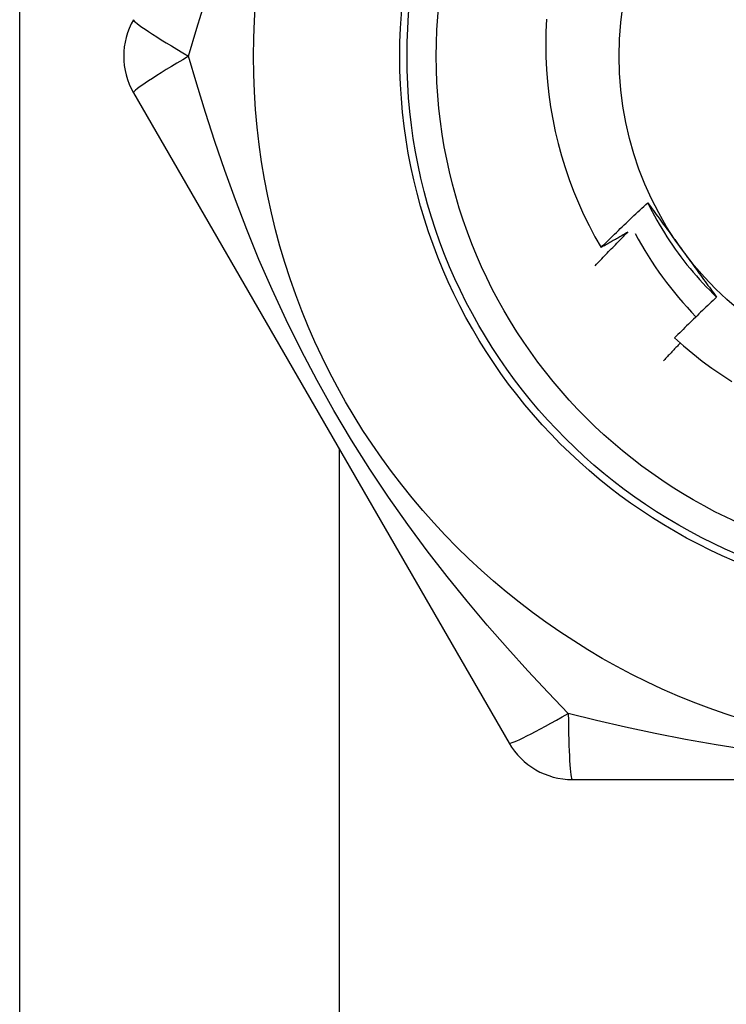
# Model space of a CAD drawing. Header units: inches. Extents: x 6 to 173, y 11 to 93.
# Tile 45 of 214: x 7.239 to 7.43, y 45.747 to 46.012. Entities that reach past the tile are written whole.
import ezdxf

# ---------------------------------------------------------------- set-up
doc = ezdxf.new("R2010")
doc.units = ezdxf.units.IN
doc.header["$MEASUREMENT"] = 0
doc.layers.add('Visible Edges(ANSI)', color=7, linetype='Continuous', lineweight=25)
doc.layers.add('Visible Tangent Edges(ANSI)', color=7, linetype='Continuous', lineweight=25)

msp = doc.modelspace()

# ---------------------------------------------------------------- linework, layer by layer
at = {"layer": 'Visible Edges(ANSI)'}
for p, q in [((7.239448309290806, 44.58833027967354), (7.239448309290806, 47.41633027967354)), ((7.270100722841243, 45.99248769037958), (7.371250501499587, 45.81729107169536)), ((7.388298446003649, 45.80744838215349), (7.590598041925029, 45.80744836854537))]:
    msp.add_line(p, q, dxfattribs=at)
at = {"layer": 'Visible Edges(ANSI)', "flags": 128}
for points in [[(7.381347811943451, 46.01227739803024), (7.381187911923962, 46.00890080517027), (7.38113334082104, 46.00551661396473), (7.381184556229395, 46.00213160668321), (7.381341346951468, 45.99875426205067), (7.381603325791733, 45.99538707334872), (7.381970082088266, 45.99203249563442), (7.382441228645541, 45.98869298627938), (7.383016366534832, 45.98537100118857), (7.383695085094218, 45.9820689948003), (7.384476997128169, 45.97878942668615), (7.385361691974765, 45.97553475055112), (7.386348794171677, 45.97230742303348), (7.387437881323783, 45.96910990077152), (7.388628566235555, 45.9659446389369), (7.389919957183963, 45.96281526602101), (7.391308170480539, 45.95973144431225), (7.392791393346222, 45.95669662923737), (7.394368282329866, 45.95371298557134), (7.396037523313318, 45.95078268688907)], [(7.396037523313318, 45.95078268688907), (7.396550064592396, 45.9512964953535), (7.397063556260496, 45.95180937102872), (7.397577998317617, 45.95232131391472), (7.398093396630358, 45.95283231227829), (7.398609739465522, 45.95334238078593), (7.399127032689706, 45.95385151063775), (7.399645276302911, 45.95435969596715), (7.400164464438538, 45.95486694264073), (7.400684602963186, 45.95537324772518), (7.401205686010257, 45.95587860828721), (7.401727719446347, 45.95638302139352), (7.402250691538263, 45.95688648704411), (7.4027746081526, 45.95738900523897), (7.403299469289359, 45.95789057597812), (7.403825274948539, 45.95839119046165), (7.404352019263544, 45.95889085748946), (7.404879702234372, 45.95938956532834), (7.405408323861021, 45.9598873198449), (7.405937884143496, 45.96038411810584), (7.406468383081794, 45.96087995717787), (7.406999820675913, 45.96137483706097), (7.407532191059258, 45.96186875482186), (7.408065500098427, 45.96236171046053), (7.40859974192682, 45.96285370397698)], [(7.40859974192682, 45.96285370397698), (7.408981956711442, 45.96233351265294), (7.409364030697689, 45.96181303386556), (7.409745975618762, 45.96129225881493), (7.410127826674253, 45.96077116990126), (7.410509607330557, 45.96024975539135), (7.41089134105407, 45.9597279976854), (7.411273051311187, 45.95920588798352), (7.411654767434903, 45.95868341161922), (7.412036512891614, 45.95816055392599), (7.412418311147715, 45.95763730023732), (7.4128001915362, 45.95711363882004), (7.413182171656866, 45.95658955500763), (7.413564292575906, 45.9560650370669), (7.413946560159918, 45.95554007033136), (7.414329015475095, 45.95501464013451), (7.414711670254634, 45.95448873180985), (7.415094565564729, 45.95396233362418), (7.415477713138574, 45.95343543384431), (7.415861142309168, 45.95290801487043), (7.416244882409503, 45.95238006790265), (7.416628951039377, 45.95185157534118), (7.417013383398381, 45.9513225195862), (7.417398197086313, 45.95079289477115), (7.41778341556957, 45.95026268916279)], [(7.40859974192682, 45.96285370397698), (7.40918734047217, 45.96167268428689), (7.409792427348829, 45.96050052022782), (7.410414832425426, 45.95933743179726), (7.411054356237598, 45.95818364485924), (7.411710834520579, 45.95703937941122), (7.412384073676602, 45.95590485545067), (7.413073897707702, 45.95478030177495), (7.413780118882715, 45.95366593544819), (7.414502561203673, 45.95256197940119), (7.415241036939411, 45.95146866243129), (7.415995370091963, 45.95038619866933), (7.416765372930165, 45.94931481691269), (7.417550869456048, 45.94825473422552), (7.41835167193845, 45.94720617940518), (7.419167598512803, 45.94616936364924), (7.419998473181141, 45.94514452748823), (7.4208441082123, 45.94413187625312), (7.421704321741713, 45.94313163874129), (7.422578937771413, 45.94214404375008), (7.423467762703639, 45.94116930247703), (7.424370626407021, 45.94020764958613), (7.425287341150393, 45.93925929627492), (7.426217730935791, 45.93832447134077), (7.42716160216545, 45.93740339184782)], [(7.394459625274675, 45.94588607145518), (7.394817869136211, 45.9462672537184), (7.39517662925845, 45.94664798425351), (7.395535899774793, 45.94702825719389), (7.395895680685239, 45.94740807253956), (7.396255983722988, 45.94778742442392), (7.396616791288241, 45.94816632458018), (7.396978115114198, 45.94854476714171), (7.397339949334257, 45.94892274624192), (7.397702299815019, 45.94930026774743), (7.398065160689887, 45.94967733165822), (7.398428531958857, 45.95005393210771), (7.398792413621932, 45.95043006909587), (7.399156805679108, 45.95080574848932), (7.399521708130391, 45.95118095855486), (7.399887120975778, 45.95155571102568), (7.400253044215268, 45.95192999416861), (7.400619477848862, 45.95230381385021), (7.400986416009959, 45.95267717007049), (7.401353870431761, 45.95305005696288), (7.401721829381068, 45.95342248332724), (7.402090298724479, 45.9537944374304), (7.402459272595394, 45.95416592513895), (7.402828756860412, 45.95453694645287), (7.403198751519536, 45.95490749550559)], [(7.403198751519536, 45.95490749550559), (7.402902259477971, 45.95473251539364), (7.402605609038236, 45.95455780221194), (7.402308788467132, 45.95438336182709), (7.40201180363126, 45.9542091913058), (7.401714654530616, 45.95403529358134), (7.401417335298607, 45.95386166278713), (7.401119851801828, 45.95368830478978), (7.400822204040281, 45.95351521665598), (7.400524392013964, 45.95334239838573), (7.400226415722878, 45.95316985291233), (7.399928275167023, 45.95299758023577), (7.399629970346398, 45.95282557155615), (7.399331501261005, 45.95265383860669), (7.399032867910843, 45.95248238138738), (7.398734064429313, 45.95231118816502), (7.398435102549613, 45.95214027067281), (7.398135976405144, 45.95196961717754), (7.397836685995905, 45.95179924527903), (7.397537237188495, 45.95162913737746), (7.397237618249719, 45.95145930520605), (7.396937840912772, 45.95128974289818), (7.396637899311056, 45.95112045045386), (7.396337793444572, 45.95095143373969), (7.396037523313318, 45.95078268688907)], [(7.41778341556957, 45.95026268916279), (7.418176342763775, 45.94972188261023), (7.418568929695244, 45.94918157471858), (7.418961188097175, 45.94864176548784), (7.419353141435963, 45.9481024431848), (7.419744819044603, 45.94756360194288), (7.420136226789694, 45.94702523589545), (7.42052739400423, 45.94648733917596), (7.420918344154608, 45.94594989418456), (7.421309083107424, 45.94541290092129), (7.421699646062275, 45.94487635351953), (7.422090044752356, 45.94434024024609), (7.422480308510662, 45.94380456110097), (7.422870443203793, 45.94326929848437), (7.423260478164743, 45.94273445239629), (7.423650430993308, 45.94220001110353), (7.424040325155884, 45.94166596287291), (7.424430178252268, 45.941132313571), (7.424820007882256, 45.94059904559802), (7.425209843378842, 45.94006615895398), (7.425599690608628, 45.93953363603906), (7.425989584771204, 45.93900147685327), (7.426379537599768, 45.93846966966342), (7.426769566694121, 45.93793821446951), (7.427159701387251, 45.93740709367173)], [(7.427159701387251, 45.93740709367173), (7.42667733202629, 45.93695867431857), (7.426195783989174, 45.93650941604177), (7.425715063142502, 45.93605931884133), (7.425235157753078, 45.93560838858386), (7.424756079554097, 45.93515661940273), (7.424277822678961, 45.93470401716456), (7.423800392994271, 45.93425058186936), (7.423323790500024, 45.9337963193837), (7.422848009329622, 45.93334121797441), (7.422373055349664, 45.93288528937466), (7.421898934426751, 45.93242853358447), (7.421425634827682, 45.93197095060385), (7.420953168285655, 45.93151254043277), (7.420481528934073, 45.93105330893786), (7.420010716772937, 45.9305932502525), (7.419540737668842, 45.93013237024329), (7.419071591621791, 45.92967066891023), (7.418603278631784, 45.92920815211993), (7.418135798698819, 45.92874480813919), (7.417669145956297, 45.9282806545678), (7.417203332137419, 45.92781567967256), (7.416738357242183, 45.92734988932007), (7.416274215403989, 45.92688328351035), (7.415810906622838, 45.92641586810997)], [(7.417335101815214, 45.9250494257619), (7.417146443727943, 45.92485111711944), (7.416957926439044, 45.92465266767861), (7.416769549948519, 45.9244540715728), (7.416581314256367, 45.92425534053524), (7.416393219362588, 45.92405646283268), (7.416205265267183, 45.92385745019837), (7.416017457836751, 45.92365829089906), (7.415829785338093, 45.9234589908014), (7.415642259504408, 45.92325954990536), (7.415454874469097, 45.92305996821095), (7.415267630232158, 45.92286024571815), (7.415080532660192, 45.922660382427), (7.414893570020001, 45.92246037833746), (7.414706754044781, 45.92226023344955), (7.414520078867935, 45.92205994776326), (7.414333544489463, 45.92185952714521), (7.414147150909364, 45.92165895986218), (7.413960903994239, 45.92145825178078), (7.413774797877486, 45.92125740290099), (7.413588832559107, 45.92105641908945), (7.4134030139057, 45.92085528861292), (7.413217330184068, 45.92065402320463), (7.413031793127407, 45.92045261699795), (7.41284640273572, 45.92025106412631)], [(7.415810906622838, 45.92641586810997), (7.418233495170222, 45.92426851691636), (7.420718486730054, 45.92219824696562), (7.423264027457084, 45.92020641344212), (7.425868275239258, 45.91829437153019), (7.428529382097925, 45.91646346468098), (7.431245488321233, 45.91471505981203)]]:
    msp.add_lwpolyline(points, dxfattribs=at)
at = {"layer": 'Visible Edges(ANSI)'}
for centre, radius in [((7.489448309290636, 46.00233027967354), 0.1870078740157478), ((7.489448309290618, 46.00233027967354), 0.137795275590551), ((7.489448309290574, 46.00233027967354), 0.0885826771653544)]:
    msp.add_circle(centre, radius, dxfattribs=at)
for centre, radius, start, end in [((7.287148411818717, 46.00233027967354), 0.0196850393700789, 150.0000000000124, 210.0000000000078), ((7.492146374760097, 46.00077255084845), 0.0984251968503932, 207.9880372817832, 224.2123013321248), ((7.388298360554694, 45.82713342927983), 0.0196850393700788, 210.0000000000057, 270)]:
    msp.add_arc(centre, radius, start, end, dxfattribs=at)
at = {"layer": 'Visible Tangent Edges(ANSI)'}
msp.add_line((7.325448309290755, 45.89662283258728), (7.325448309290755, 44.58833027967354), dxfattribs=at)
at = {"layer": 'Visible Tangent Edges(ANSI)', "flags": 128}
for points in [[(7.284952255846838, 46.00233227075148), (7.287149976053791, 46.00985666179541), (7.289494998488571, 46.01750855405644)], [(7.387198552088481, 45.82523244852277), (7.381781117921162, 45.83089791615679), (7.376326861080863, 45.83675475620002), (7.370855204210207, 45.84280882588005), (7.365386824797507, 45.84906460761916), (7.359948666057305, 45.85551960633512), (7.35455702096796, 45.86218181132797), (7.349225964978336, 45.86906130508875), (7.343969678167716, 45.87616838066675), (7.338802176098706, 45.88351348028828), (7.333741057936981, 45.89110194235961), (7.32881772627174, 45.89890599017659), (7.324066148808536, 45.90689083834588), (7.319527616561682, 45.91499850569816), (7.315232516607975, 45.92316467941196), (7.311193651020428, 45.93134560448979), (7.307414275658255, 45.939501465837), (7.303891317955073, 45.94760244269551), (7.30060547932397, 45.95564737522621), (7.297540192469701, 45.96362946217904), (7.294679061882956, 45.97154126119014), (7.292005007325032, 45.97937810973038), (7.289500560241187, 45.98713605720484), (7.287153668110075, 45.99479366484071), (7.284952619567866, 46.0023279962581)], [(7.435455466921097, 45.81544613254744), (7.427010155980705, 45.81678256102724), (7.418727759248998, 45.8182606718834), (7.410603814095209, 45.81986326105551), (7.402633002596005, 45.82157334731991), (7.394827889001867, 45.82336969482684), (7.387202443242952, 45.82523068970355)]]:
    msp.add_lwpolyline(points, dxfattribs=at)
at = {"layer": 'Visible Tangent Edges(ANSI)'}
for radius in [0.1476377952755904, 0.1456692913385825]:
    msp.add_circle((7.489448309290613, 46.00233027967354), radius, dxfattribs=at)
for centre, major_axis, ratio, start_param, end_param in [((7.287148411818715, 46.00233027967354), (-0.017047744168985, 0.0098425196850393), 0.056053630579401, 3.262889e-10, 1.474011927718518), ((7.287148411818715, 46.00233027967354), (-0.0170477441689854, -0.0098425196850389), 0.0560536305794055, 4.809173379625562, 6.283185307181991), ((7.388298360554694, 45.82713342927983), (-0.017047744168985, -0.0098425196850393), 0.0560536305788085, 3.311687e-10, 1.474011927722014), ((7.388298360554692, 45.82713342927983), (0, -0.0196850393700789), 0.0560536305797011, 4.809173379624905, 6.283185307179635)]:
    msp.add_ellipse(centre, major_axis=major_axis, ratio=ratio, start_param=start_param, end_param=end_param, dxfattribs=at)

doc.saveas('drawing.dxf')
